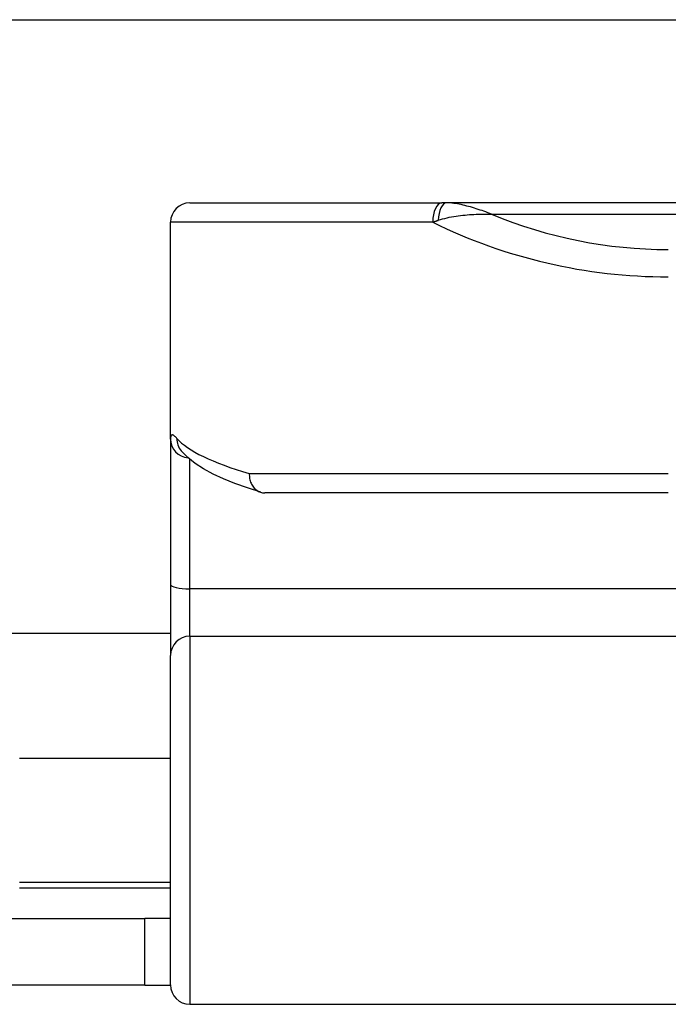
# Model space of a CAD drawing. Header units: inches. Extents: x 11 to 342, y 26 to 169.
# Tile 19 of 149: x 13.362 to 14.022, y 85.024 to 86.027. Entities that reach past the tile are written whole.
import ezdxf

# ---------------------------------------------------------------- set-up
doc = ezdxf.new("R2010")
doc.units = ezdxf.units.IN
doc.header["$MEASUREMENT"] = 0
doc.layers.add('Visible Edges(ANSI)', color=7, linetype='Continuous', lineweight=25)
doc.layers.add('Visible Tangent Edges(ANSI)', color=7, linetype='Continuous', lineweight=25)

msp = doc.modelspace()

# ---------------------------------------------------------------- linework, layer by layer
at = {"layer": 'Visible Edges(ANSI)'}
for p, q in [((11.4539, 86.0269), (81.3899, 86.0269)), ((13.5352, 85.8404), (13.7918, 85.8404)), ((13.7965, 85.8404), (13.7918, 85.8404)), ((15.7444, 85.8404), (13.7965, 85.8404)), ((13.5155, 85.5999), (13.5155, 85.8207)), ((13.5155, 85.5999), (13.5155, 85.4518)), ((13.5264, 85.588), (13.526, 85.5883)), ((14.0224, 85.5451), (13.6115, 85.5451)), ((13.5155, 85.4518), (13.5155, 85.3795)), ((13.5155, 85.4019), (11.4539, 85.4019)), ((13.5155, 85.0441), (13.5155, 85.3795)), ((13.3619, 85.2749), (13.5155, 85.2749)), ((13.3619, 85.1489), (13.5155, 85.1489)), ((13.1774, 85.1119), (13.4894, 85.1119)), ((13.5155, 85.1119), (13.4894, 85.1119)), ((13.4894, 85.0439), (13.4894, 85.1119)), ((13.4894, 85.0439), (13.1774, 85.0439)), ((13.4894, 85.0439), (13.5155, 85.0439)), ((13.5352, 85.0244), (14.1247, 85.0244))]:
    msp.add_line(p, q, dxfattribs=at)
at = {"layer": 'Visible Edges(ANSI)', "flags": 128}
for points in [[(13.6075, 85.5457), (13.5938, 85.5501), (13.5811, 85.5546), (13.5694, 85.5593), (13.5588, 85.5643), (13.5492, 85.5695), (13.5406, 85.5751), (13.533, 85.5812), (13.5264, 85.588)], [(13.5958, 85.5648), (13.5957, 85.5635), (13.5958, 85.5622), (13.5959, 85.561), (13.5961, 85.5597), (13.5964, 85.5585), (13.5967, 85.5573), (13.5971, 85.5561), (13.5975, 85.555), (13.5981, 85.5539), (13.5987, 85.5528), (13.5993, 85.5518), (13.6, 85.5509), (13.6008, 85.55), (13.6016, 85.5492), (13.6024, 85.5484), (13.6033, 85.5478), (13.6042, 85.5472), (13.6052, 85.5466), (13.6062, 85.5462), (13.6072, 85.5458), (13.6083, 85.5455), (13.6093, 85.5453), (13.6104, 85.5452), (13.6115, 85.5451)]]:
    msp.add_lwpolyline(points, dxfattribs=at)
at = {"layer": 'Visible Edges(ANSI)'}
for centre, start, end in [((13.5352, 85.8207), 90, 180), ((13.5352, 85.0441), 180, 270)]:
    msp.add_arc(centre, 0.0197, start, end, dxfattribs=at)
at = {"layer": 'Visible Tangent Edges(ANSI)'}
for p, q in [((13.8425, 85.8289), (15.6983, 85.8289)), ((13.7825, 85.8207), (13.5155, 85.8207)), ((13.5352, 85.4473), (13.5352, 85.5793)), ((13.5958, 85.5648), (14.0224, 85.5648)), ((13.5352, 85.3991), (13.5352, 85.4473)), ((14.1247, 85.4473), (13.5352, 85.4473)), ((13.5352, 85.3991), (13.5352, 85.0244)), ((13.5352, 85.3991), (14.1247, 85.3991)), ((13.3619, 85.1429), (13.5155, 85.1429))]:
    msp.add_line(p, q, dxfattribs=at)
at = {"layer": 'Visible Tangent Edges(ANSI)', "flags": 128}
for points in [[(13.8425, 85.8289), (13.8405, 85.8296), (13.8386, 85.8303), (13.8366, 85.8311), (13.8347, 85.8318), (13.8327, 85.8325), (13.8308, 85.8331), (13.8288, 85.8338), (13.8269, 85.8344), (13.8249, 85.835), (13.823, 85.8356), (13.8211, 85.8362), (13.8191, 85.8367), (13.8172, 85.8372), (13.8153, 85.8377), (13.8134, 85.8382), (13.8114, 85.8386), (13.8095, 85.839), (13.8076, 85.8393), (13.8058, 85.8397), (13.8039, 85.8399), (13.802, 85.8401), (13.8001, 85.8403), (13.7983, 85.8404), (13.7965, 85.8404)], [(13.7882, 85.8227), (13.7904, 85.8234), (13.7926, 85.824), (13.7949, 85.8246), (13.7972, 85.8252), (13.7994, 85.8257), (13.8017, 85.8261), (13.804, 85.8265), (13.8063, 85.8269), (13.8085, 85.8272), (13.8108, 85.8275), (13.8131, 85.8278), (13.8154, 85.828), (13.8177, 85.8282), (13.82, 85.8284), (13.8222, 85.8285), (13.8245, 85.8287), (13.8268, 85.8288), (13.829, 85.8288), (13.8313, 85.8289), (13.8336, 85.8289), (13.8358, 85.8289), (13.838, 85.8289), (13.8403, 85.8289), (13.8425, 85.8289)], [(13.7825, 85.8207), (13.7827, 85.8208), (13.7829, 85.8209), (13.7832, 85.821), (13.7834, 85.821), (13.7836, 85.8211), (13.7839, 85.8212), (13.7841, 85.8213), (13.7843, 85.8214), (13.7846, 85.8214), (13.7848, 85.8215), (13.7851, 85.8216), (13.7853, 85.8217), (13.7855, 85.8218), (13.7858, 85.8219), (13.786, 85.8219), (13.7862, 85.822), (13.7865, 85.8221), (13.7867, 85.8222), (13.787, 85.8223), (13.7872, 85.8223), (13.7874, 85.8224), (13.7877, 85.8225), (13.7879, 85.8226), (13.7882, 85.8227)], [(13.522, 85.6006), (13.5215, 85.6012), (13.521, 85.6017), (13.5205, 85.6022), (13.52, 85.6026), (13.5196, 85.603), (13.5192, 85.6033), (13.5188, 85.6036), (13.5184, 85.6038), (13.518, 85.604), (13.5177, 85.6041), (13.5174, 85.6042), (13.5171, 85.6042), (13.5169, 85.6041), (13.5166, 85.604), (13.5164, 85.6039), (13.5162, 85.6036), (13.516, 85.6034), (13.5159, 85.603), (13.5158, 85.6027), (13.5157, 85.6022), (13.5156, 85.6017), (13.5155, 85.6012), (13.5155, 85.6006), (13.5155, 85.5999)]]:
    msp.add_lwpolyline(points, dxfattribs=at)
at = {"layer": 'Visible Tangent Edges(ANSI)'}
msp.add_arc((14.0224, 86.2604), 0.4675, 247.3707, 270, dxfattribs=at)
for centre, major_axis, ratio, start_param, end_param in [((13.7918, 85.8207), (0, 0.0197), 0.473287, 0, 1.570796), ((13.7965, 85.8207), (0, 0.0197), 0.424063, 0, 1.471837), ((14.0224, 86.2326), (0.5069, 0), 0.92233, 4.219371, 4.712389), ((13.5352, 85.5999), (-0.0197, 0), 0.97851, 0, 1.481783), ((13.5415, 85.6006), (-0.0151, -0.0126), 0.969622, 5.57019, 6.283185), ((14.0224, 85.6157), (-0.5069, 0), 0.185803, 0.160689, 0.570474), ((13.5352, 85.4518), (-0.0197, 0), 0.225879, 0, 1.570796), ((13.5352, 85.3795), (-0.0197, 0), 0.998608, 4.712389, 6.283185)]:
    msp.add_ellipse(centre, major_axis=major_axis, ratio=ratio, start_param=start_param, end_param=end_param, dxfattribs=at)

doc.saveas('drawing.dxf')
